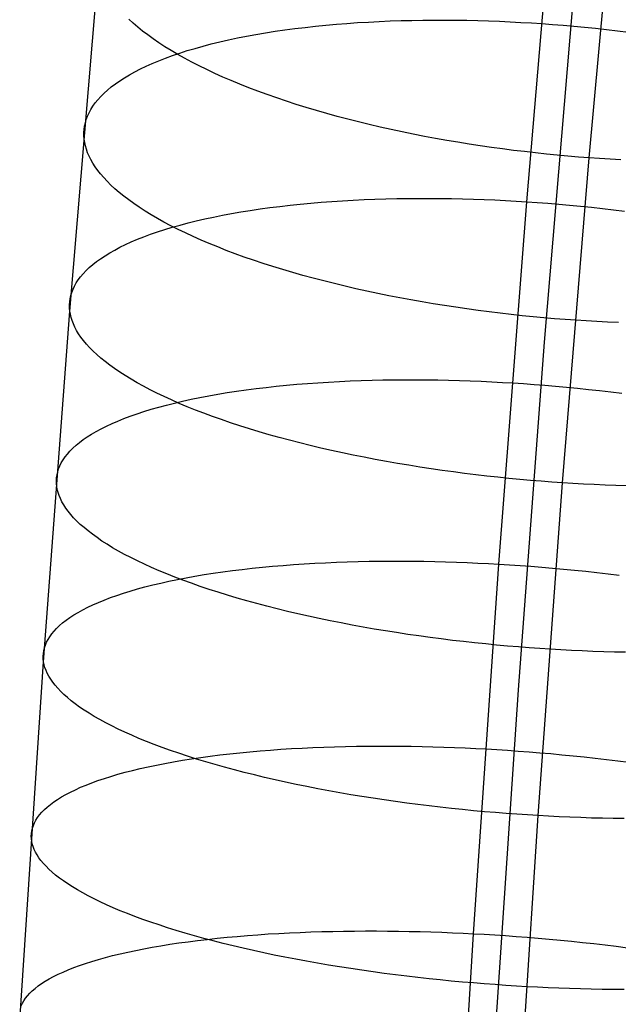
# Model space of a CAD drawing. Extents: x -37 to 483, y -973 to -253.
# Tile 131 of 197: x 14 to 30, y -402 to -375. Entities that reach past the tile are written whole.
import ezdxf

# ---------------------------------------------------------------- set-up
doc = ezdxf.new("R2010")
doc.units = 0
doc.layers.add('PREDEFINITO', color=7, linetype='CONTINUOUS')

msp = doc.modelspace()

# ---------------------------------------------------------------- linework, layer by layer
at = {"layer": 'PREDEFINITO'}
for p, q in [((29.276, -379.114, 106.714), (30.068, -370.462, 109.793)), ((27.585, -380.308, 81.883), (28.408, -370.636, 84.995)), ((15.185, -383.278, 93.593), (15.964, -373.941, 96.585)), ((28.069, -384.123, 92.877), (28.842, -374.875, 95.854)), ((16.904, -375.461, 100.286), (16.788, -375.355, 100.04)), ((17.028, -375.567, 100.531), (16.904, -375.461, 100.286)), ((21.571, -375.573, 85.29), (21.85, -375.542, 85.137)), ((21.85, -375.542, 85.137), (22.132, -375.514, 84.991)), ((22.132, -375.514, 84.991), (22.418, -375.488, 84.851)), ((22.418, -375.488, 84.851), (22.705, -375.466, 84.718)), ((22.705, -375.466, 84.718), (22.996, -375.445, 84.592)), ((22.996, -375.445, 84.592), (23.288, -375.428, 84.472)), ((23.288, -375.428, 84.472), (23.582, -375.413, 84.358)), ((23.582, -375.413, 84.358), (23.877, -375.4, 84.252)), ((23.877, -375.4, 84.252), (24.173, -375.391, 84.152)), ((24.173, -375.391, 84.152), (24.47, -375.383, 84.059)), ((24.47, -375.383, 84.059), (24.768, -375.378, 83.973)), ((24.768, -375.378, 83.973), (25.066, -375.376, 83.893)), ((25.066, -375.376, 83.893), (25.363, -375.376, 83.819)), ((25.363, -375.376, 83.819), (25.66, -375.378, 83.752)), ((25.66, -375.378, 83.752), (25.957, -375.382, 83.692)), ((25.957, -375.382, 83.692), (26.253, -375.389, 83.638)), ((26.253, -375.389, 83.638), (26.548, -375.398, 83.59)), ((26.548, -375.398, 83.59), (26.841, -375.409, 83.548)), ((26.841, -375.409, 83.548), (27.133, -375.422, 83.512)), ((27.133, -375.422, 83.512), (27.423, -375.437, 83.482)), ((27.423, -375.437, 83.482), (27.711, -375.454, 83.457)), ((27.711, -375.454, 83.457), (27.996, -375.472, 83.439)), ((27.996, -375.472, 83.439), (28.282, -375.493, 83.425)), ((28.282, -375.493, 83.425), (28.571, -375.516, 83.417)), ((28.571, -375.516, 83.417), (28.862, -375.541, 83.415)), ((28.862, -375.541, 83.415), (29.155, -375.569, 83.418)), ((17.159, -375.673, 100.774), (17.028, -375.567, 100.531)), ((17.299, -375.78, 101.015), (17.159, -375.673, 100.774)), ((17.446, -375.886, 101.254), (17.299, -375.78, 101.015)), ((19.733, -375.862, 86.533), (19.981, -375.813, 86.338)), ((19.981, -375.813, 86.338), (20.235, -375.766, 86.148)), ((20.235, -375.766, 86.148), (20.493, -375.722, 85.964)), ((20.493, -375.722, 85.964), (20.756, -375.681, 85.787)), ((20.756, -375.681, 85.787), (21.024, -375.642, 85.615)), ((21.024, -375.642, 85.615), (21.295, -375.606, 85.449)), ((21.295, -375.606, 85.449), (21.571, -375.573, 85.29)), ((29.155, -375.569, 83.418), (29.451, -375.598, 83.427)), ((29.451, -375.598, 83.427), (29.748, -375.63, 83.442)), ((29.748, -375.63, 83.442), (30.047, -375.665, 83.462)), ((30.047, -375.665, 83.462), (30.347, -375.701, 83.49)), ((17.602, -375.992, 101.491), (17.446, -375.886, 101.254)), ((17.765, -376.098, 101.725), (17.602, -375.992, 101.491)), ((17.936, -376.204, 101.956), (17.765, -376.098, 101.725)), ((18.582, -376.143, 87.586), (18.8, -376.082, 87.365)), ((18.8, -376.082, 87.365), (19.024, -376.023, 87.15)), ((19.024, -376.023, 87.15), (19.254, -375.967, 86.939)), ((19.254, -375.967, 86.939), (19.491, -375.913, 86.733)), ((19.491, -375.913, 86.733), (19.733, -375.862, 86.533)), ((17.781, -376.407, 88.508), (17.97, -376.338, 88.272)), ((18.114, -376.309, 102.184), (17.936, -376.204, 101.956)), ((17.97, -376.338, 88.272), (18.167, -376.271, 88.039)), ((18.3, -376.413, 102.408), (18.114, -376.309, 102.184)), ((18.167, -376.271, 88.039), (18.371, -376.206, 87.81)), ((18.371, -376.206, 87.81), (18.582, -376.143, 87.586)), ((17.099, -376.703, 89.485), (17.258, -376.626, 89.237)), ((17.258, -376.626, 89.237), (17.424, -376.552, 88.991)), ((17.424, -376.552, 88.991), (17.599, -376.479, 88.748)), ((17.599, -376.479, 88.748), (17.781, -376.407, 88.508)), ((18.494, -376.517, 102.629), (18.3, -376.413, 102.408)), ((18.694, -376.619, 102.846), (18.494, -376.517, 102.629)), ((18.902, -376.721, 103.058), (18.694, -376.619, 102.846)), ((16.669, -376.941, 90.243), (16.804, -376.86, 89.989)), ((16.804, -376.86, 89.989), (16.947, -376.781, 89.736)), ((16.947, -376.781, 89.736), (17.099, -376.703, 89.485)), ((19.117, -376.822, 103.266), (18.902, -376.721, 103.058)), ((19.339, -376.921, 103.47), (19.117, -376.822, 103.266)), ((16.311, -377.19, 91.015), (16.423, -377.106, 90.757)), ((16.423, -377.106, 90.757), (16.542, -377.023, 90.499)), ((16.542, -377.023, 90.499), (16.669, -376.941, 90.243)), ((19.567, -377.02, 103.668), (19.339, -376.921, 103.47)), ((19.802, -377.117, 103.862), (19.567, -377.02, 103.668)), ((20.042, -377.212, 104.05), (19.802, -377.117, 103.862)), ((16.026, -377.449, 91.794), (16.113, -377.362, 91.534)), ((16.113, -377.362, 91.534), (16.208, -377.276, 91.274)), ((16.208, -377.276, 91.274), (16.311, -377.19, 91.015)), ((20.289, -377.306, 104.232), (20.042, -377.212, 104.05)), ((20.541, -377.398, 104.409), (20.289, -377.306, 104.232)), ((20.799, -377.489, 104.581), (20.541, -377.398, 104.409)), ((15.812, -377.714, 92.572), (15.876, -377.625, 92.313)), ((15.876, -377.625, 92.313), (15.947, -377.537, 92.053)), ((15.947, -377.537, 92.053), (16.026, -377.449, 91.794)), ((21.061, -377.578, 104.746), (20.799, -377.489, 104.581)), ((21.329, -377.664, 104.905), (21.061, -377.578, 104.746)), ((21.601, -377.749, 105.057), (21.329, -377.664, 104.905)), ((15.667, -377.982, 93.344), (15.708, -377.892, 93.088)), ((15.708, -377.892, 93.088), (15.756, -377.803, 92.83)), ((15.756, -377.803, 92.83), (15.812, -377.714, 92.572)), ((21.877, -377.832, 105.204), (21.601, -377.749, 105.057)), ((22.158, -377.912, 105.344), (21.877, -377.832, 105.204)), ((22.442, -377.991, 105.477), (22.158, -377.912, 105.344)), ((15.587, -378.252, 94.103), (15.606, -378.162, 93.852)), ((15.606, -378.162, 93.852), (15.633, -378.072, 93.599)), ((15.633, -378.072, 93.599), (15.667, -377.982, 93.344)), ((22.729, -378.067, 105.603), (22.442, -377.991, 105.477)), ((23.019, -378.14, 105.723), (22.729, -378.067, 105.603)), ((23.312, -378.212, 105.836), (23.019, -378.14, 105.723)), ((23.608, -378.281, 105.943), (23.312, -378.212, 105.836)), ((15.568, -378.432, 94.6), (15.574, -378.342, 94.353)), ((15.569, -378.521, 94.845), (15.568, -378.432, 94.6)), ((15.574, -378.342, 94.353), (15.587, -378.252, 94.103)), ((23.905, -378.347, 106.042), (23.608, -378.281, 105.943)), ((24.204, -378.411, 106.135), (23.905, -378.347, 106.042)), ((24.505, -378.473, 106.22), (24.204, -378.411, 106.135)), ((24.806, -378.532, 106.299), (24.505, -378.473, 106.22)), ((15.576, -378.61, 95.088), (15.569, -378.521, 94.845)), ((15.59, -378.7, 95.33), (15.576, -378.61, 95.088)), ((15.609, -378.791, 95.574), (15.59, -378.7, 95.33)), ((25.109, -378.588, 106.372), (24.806, -378.532, 106.299)), ((25.412, -378.642, 106.437), (25.109, -378.588, 106.372)), ((25.715, -378.694, 106.496), (25.412, -378.642, 106.437)), ((26.018, -378.743, 106.548), (25.715, -378.694, 106.496)), ((26.321, -378.789, 106.594), (26.018, -378.743, 106.548)), ((15.636, -378.883, 95.82), (15.609, -378.791, 95.574)), ((15.669, -378.976, 96.067), (15.636, -378.883, 95.82)), ((15.71, -379.07, 96.315), (15.669, -378.976, 96.067)), ((26.624, -378.833, 106.633), (26.321, -378.789, 106.594)), ((26.925, -378.874, 106.666), (26.624, -378.833, 106.633)), ((27.225, -378.912, 106.692), (26.925, -378.874, 106.666)), ((27.524, -378.948, 106.713), (27.225, -378.912, 106.692)), ((27.821, -378.982, 106.727), (27.524, -378.948, 106.713)), ((28.117, -379.013, 106.736), (27.821, -378.982, 106.727)), ((28.41, -379.042, 106.739), (28.117, -379.013, 106.736)), ((15.758, -379.165, 96.564), (15.71, -379.07, 96.315)), ((15.812, -379.261, 96.814), (15.758, -379.165, 96.564)), ((15.875, -379.358, 97.064), (15.812, -379.261, 96.814)), ((28.701, -379.069, 106.736), (28.41, -379.042, 106.739)), ((28.553, -387.938, 103.872), (29.276, -379.114, 106.714)), ((28.99, -379.093, 106.728), (28.701, -379.069, 106.736)), ((29.276, -379.114, 106.714), (28.99, -379.093, 106.728)), ((29.561, -379.134, 106.695), (29.276, -379.114, 106.714)), ((29.849, -379.152, 106.671), (29.561, -379.134, 106.695)), ((30.139, -379.168, 106.64), (29.849, -379.152, 106.671)), ((15.944, -379.456, 97.315), (15.875, -379.358, 97.064)), ((16.022, -379.554, 97.566), (15.944, -379.456, 97.315)), ((16.107, -379.653, 97.816), (16.022, -379.554, 97.566)), ((16.2, -379.753, 98.067), (16.107, -379.653, 97.816)), ((16.3, -379.853, 98.317), (16.2, -379.753, 98.067)), ((16.409, -379.953, 98.565), (16.3, -379.853, 98.317)), ((16.525, -380.054, 98.813), (16.409, -379.953, 98.565)), ((16.649, -380.155, 99.059), (16.525, -380.054, 98.813)), ((16.782, -380.256, 99.304), (16.649, -380.155, 99.059)), ((16.922, -380.357, 99.547), (16.782, -380.256, 99.304)), ((17.07, -380.458, 99.788), (16.922, -380.357, 99.547)), ((21.16, -380.402, 83.74), (21.439, -380.373, 83.587)), ((21.439, -380.373, 83.587), (21.721, -380.346, 83.44)), ((21.721, -380.346, 83.44), (22.006, -380.322, 83.299)), ((22.006, -380.322, 83.299), (22.294, -380.3, 83.165)), ((22.294, -380.3, 83.165), (22.584, -380.281, 83.038)), ((22.584, -380.281, 83.038), (22.876, -380.265, 82.918)), ((22.876, -380.265, 82.918), (23.17, -380.25, 82.804)), ((23.17, -380.25, 82.804), (23.465, -380.239, 82.698)), ((23.465, -380.239, 82.698), (23.761, -380.229, 82.597)), ((23.761, -380.229, 82.597), (24.058, -380.222, 82.504)), ((24.058, -380.222, 82.504), (24.356, -380.218, 82.417)), ((24.356, -380.218, 82.417), (24.654, -380.216, 82.337)), ((24.654, -380.216, 82.337), (24.951, -380.215, 82.264)), ((24.951, -380.215, 82.264), (25.248, -380.218, 82.196)), ((25.248, -380.218, 82.196), (25.545, -380.222, 82.136)), ((25.545, -380.222, 82.136), (25.841, -380.228, 82.081)), ((25.841, -380.228, 82.081), (26.136, -380.237, 82.033)), ((26.136, -380.237, 82.033), (26.429, -380.247, 81.991)), ((26.429, -380.247, 81.991), (26.721, -380.259, 81.956)), ((26.721, -380.259, 81.956), (27.011, -380.274, 81.926)), ((26.831, -390.146, 79.024), (27.585, -380.308, 81.883)), ((27.011, -380.274, 81.926), (27.299, -380.29, 81.901)), ((27.299, -380.29, 81.901), (27.585, -380.308, 81.883)), ((27.585, -380.308, 81.883), (27.871, -380.327, 81.87)), ((27.871, -380.327, 81.87), (28.159, -380.349, 81.862)), ((28.159, -380.349, 81.862), (28.451, -380.373, 81.859)), ((28.451, -380.373, 81.859), (28.744, -380.399, 81.863)), ((17.226, -380.559, 100.026), (17.07, -380.458, 99.788)), ((17.389, -380.66, 100.262), (17.226, -380.559, 100.026)), ((19.325, -380.675, 84.989), (19.572, -380.629, 84.793)), ((19.572, -380.629, 84.793), (19.825, -380.585, 84.602)), ((19.825, -380.585, 84.602), (20.083, -380.543, 84.418)), ((20.083, -380.543, 84.418), (20.346, -380.504, 84.239)), ((20.346, -380.504, 84.239), (20.614, -380.467, 84.066)), ((20.614, -380.467, 84.066), (20.885, -380.433, 83.9)), ((20.885, -380.433, 83.9), (21.16, -380.402, 83.74)), ((28.744, -380.399, 81.863), (29.04, -380.427, 81.872)), ((29.04, -380.427, 81.872), (29.337, -380.457, 81.887)), ((29.337, -380.457, 81.887), (29.637, -380.49, 81.909)), ((29.637, -380.49, 81.909), (29.937, -380.525, 81.936)), ((29.937, -380.525, 81.936), (30.239, -380.562, 81.97)), ((17.561, -380.76, 100.494), (17.389, -380.66, 100.262)), ((17.74, -380.86, 100.724), (17.561, -380.76, 100.494)), ((17.927, -380.959, 100.95), (17.74, -380.86, 100.724)), ((18.175, -380.941, 86.047), (18.393, -380.883, 85.826)), ((18.393, -380.883, 85.826), (18.616, -380.828, 85.609)), ((18.616, -380.828, 85.609), (18.847, -380.775, 85.397)), ((18.847, -380.775, 85.397), (19.083, -380.724, 85.19)), ((19.083, -380.724, 85.19), (19.325, -380.675, 84.989)), ((17.376, -381.192, 86.975), (17.565, -381.126, 86.737)), ((17.565, -381.126, 86.737), (17.761, -381.062, 86.503)), ((17.761, -381.062, 86.503), (17.965, -381.001, 86.273)), ((18.121, -381.057, 101.172), (17.927, -380.959, 100.95)), ((17.965, -381.001, 86.273), (18.175, -380.941, 86.047)), ((18.322, -381.155, 101.39), (18.121, -381.057, 101.172)), ((18.53, -381.252, 101.604), (18.322, -381.155, 101.39)), ((16.695, -381.471, 87.957), (16.854, -381.399, 87.707)), ((16.854, -381.399, 87.707), (17.02, -381.328, 87.46)), ((17.02, -381.328, 87.46), (17.194, -381.259, 87.216)), ((17.194, -381.259, 87.216), (17.376, -381.192, 86.975)), ((18.746, -381.347, 101.814), (18.53, -381.252, 101.604)), ((18.968, -381.442, 102.019), (18.746, -381.347, 101.814)), ((19.197, -381.535, 102.219), (18.968, -381.442, 102.019)), ((16.141, -381.775, 88.977), (16.267, -381.697, 88.719)), ((16.267, -381.697, 88.719), (16.402, -381.62, 88.463)), ((16.402, -381.62, 88.463), (16.545, -381.545, 88.209)), ((16.545, -381.545, 88.209), (16.695, -381.471, 87.957)), ((19.432, -381.628, 102.414), (19.197, -381.535, 102.219)), ((19.673, -381.718, 102.603), (19.432, -381.628, 102.414)), ((15.809, -382.014, 89.756), (15.912, -381.933, 89.496)), ((15.912, -381.933, 89.496), (16.022, -381.853, 89.236)), ((16.022, -381.853, 89.236), (16.141, -381.775, 88.977)), ((19.92, -381.808, 102.787), (19.673, -381.718, 102.603)), ((20.173, -381.895, 102.965), (19.92, -381.808, 102.787)), ((20.431, -381.981, 103.138), (20.173, -381.895, 102.965)), ((15.549, -382.261, 90.54), (15.628, -382.178, 90.279)), ((15.628, -382.178, 90.279), (15.714, -382.096, 90.017)), ((15.714, -382.096, 90.017), (15.809, -382.014, 89.756)), ((20.694, -382.066, 103.304), (20.431, -381.981, 103.138)), ((20.962, -382.148, 103.464), (20.694, -382.066, 103.304)), ((21.234, -382.228, 103.618), (20.962, -382.148, 103.464)), ((21.511, -382.307, 103.766), (21.234, -382.228, 103.618)), ((15.312, -382.598, 91.58), (15.36, -382.513, 91.321)), ((15.36, -382.513, 91.321), (15.415, -382.429, 91.062)), ((15.415, -382.429, 91.062), (15.478, -382.345, 90.801)), ((15.478, -382.345, 90.801), (15.549, -382.261, 90.54)), ((21.792, -382.384, 103.907), (21.511, -382.307, 103.766)), ((22.076, -382.458, 104.041), (21.792, -382.384, 103.907)), ((22.364, -382.53, 104.169), (22.076, -382.458, 104.041)), ((15.213, -382.854, 92.349), (15.239, -382.768, 92.094)), ((15.239, -382.768, 92.094), (15.272, -382.683, 91.838)), ((15.272, -382.683, 91.838), (15.312, -382.598, 91.58)), ((22.654, -382.6, 104.29), (22.364, -382.53, 104.169)), ((22.948, -382.668, 104.404), (22.654, -382.6, 104.29)), ((23.243, -382.734, 104.511), (22.948, -382.668, 104.404)), ((23.541, -382.797, 104.611), (23.243, -382.734, 104.511)), ((15.176, -383.109, 93.102), (15.182, -383.024, 92.853)), ((15.182, -383.024, 92.853), (15.194, -382.939, 92.602)), ((15.194, -382.939, 92.602), (15.213, -382.854, 92.349)), ((23.84, -382.858, 104.705), (23.541, -382.797, 104.611)), ((24.141, -382.917, 104.791), (23.84, -382.858, 104.705)), ((24.443, -382.973, 104.871), (24.141, -382.917, 104.791)), ((24.746, -383.026, 104.944), (24.443, -382.973, 104.871)), ((25.049, -383.078, 105.01), (24.746, -383.026, 104.944)), ((14.474, -392.801, 90.84), (15.185, -383.278, 93.593)), ((15.178, -383.194, 93.349), (15.176, -383.109, 93.102)), ((15.185, -383.278, 93.593), (15.178, -383.194, 93.349)), ((15.199, -383.363, 93.837), (15.185, -383.278, 93.593)), ((25.353, -383.127, 105.07), (25.049, -383.078, 105.01)), ((25.656, -383.173, 105.123), (25.353, -383.127, 105.07)), ((25.959, -383.217, 105.169), (25.656, -383.173, 105.123)), ((26.262, -383.258, 105.208), (25.959, -383.217, 105.169)), ((26.563, -383.298, 105.242), (26.262, -383.258, 105.208)), ((26.863, -383.334, 105.269), (26.563, -383.298, 105.242)), ((15.219, -383.449, 94.082), (15.199, -383.363, 93.837)), ((15.247, -383.536, 94.329), (15.219, -383.449, 94.082)), ((15.281, -383.625, 94.578), (15.247, -383.536, 94.329)), ((27.162, -383.369, 105.29), (26.863, -383.334, 105.269)), ((27.46, -383.401, 105.305), (27.162, -383.369, 105.29)), ((27.755, -383.43, 105.313), (27.46, -383.401, 105.305)), ((28.048, -383.458, 105.317), (27.755, -383.43, 105.313)), ((28.34, -383.483, 105.314), (28.048, -383.458, 105.317)), ((28.628, -383.506, 105.306), (28.34, -383.483, 105.314)), ((28.914, -383.527, 105.293), (28.628, -383.506, 105.306)), ((29.2, -383.545, 105.274), (28.914, -383.527, 105.293)), ((29.488, -383.562, 105.25), (29.2, -383.545, 105.274)), ((29.778, -383.577, 105.22), (29.488, -383.562, 105.25)), ((30.07, -383.59, 105.184), (29.778, -383.577, 105.22)), ((15.322, -383.714, 94.827), (15.281, -383.625, 94.578)), ((15.37, -383.804, 95.078), (15.322, -383.714, 94.827)), ((15.425, -383.895, 95.33), (15.37, -383.804, 95.078)), ((15.488, -383.987, 95.581), (15.425, -383.895, 95.33)), ((15.559, -384.079, 95.834), (15.488, -383.987, 95.581)), ((15.637, -384.172, 96.086), (15.559, -384.079, 95.834)), ((15.722, -384.266, 96.339), (15.637, -384.172, 96.086)), ((15.816, -384.361, 96.59), (15.722, -384.266, 96.339)), ((15.917, -384.456, 96.842), (15.816, -384.361, 96.59)), ((27.362, -393.56, 90.133), (28.069, -384.123, 92.877)), ((16.026, -384.551, 97.092), (15.917, -384.456, 96.842)), ((16.143, -384.646, 97.342), (16.026, -384.551, 97.092)), ((16.268, -384.742, 97.59), (16.143, -384.646, 97.342)), ((16.401, -384.838, 97.836), (16.268, -384.742, 97.59)), ((16.541, -384.934, 98.08), (16.401, -384.838, 97.836)), ((16.69, -385.029, 98.323), (16.541, -384.934, 98.08)), ((16.847, -385.125, 98.563), (16.69, -385.029, 98.323)), ((17.011, -385.22, 98.8), (16.847, -385.125, 98.563)), ((22.209, -385.202, 81.611), (22.501, -385.186, 81.491)), ((22.501, -385.186, 81.491), (22.794, -385.173, 81.377)), ((22.794, -385.173, 81.377), (23.089, -385.162, 81.269)), ((23.089, -385.162, 81.269), (23.385, -385.153, 81.169)), ((23.385, -385.153, 81.169), (23.682, -385.146, 81.075)), ((23.682, -385.146, 81.075), (23.979, -385.142, 80.988)), ((23.979, -385.142, 80.988), (24.277, -385.14, 80.908)), ((24.277, -385.14, 80.908), (24.575, -385.14, 80.834)), ((24.575, -385.14, 80.834), (24.872, -385.142, 80.767)), ((24.872, -385.142, 80.767), (25.168, -385.146, 80.706)), ((25.168, -385.146, 80.706), (25.464, -385.152, 80.652)), ((25.464, -385.152, 80.652), (25.759, -385.16, 80.604)), ((25.759, -385.16, 80.604), (26.052, -385.17, 80.562)), ((26.052, -385.17, 80.562), (26.344, -385.182, 80.526)), ((26.344, -385.182, 80.526), (26.634, -385.195, 80.496)), ((17.183, -385.315, 99.034), (17.011, -385.22, 98.8)), ((17.363, -385.41, 99.265), (17.183, -385.315, 99.034)), ((17.55, -385.504, 99.493), (17.363, -385.41, 99.265)), ((19.453, -385.489, 83.181), (19.711, -385.449, 82.996)), ((19.711, -385.449, 82.996), (19.973, -385.412, 82.817)), ((19.973, -385.412, 82.817), (20.24, -385.378, 82.643)), ((20.24, -385.378, 82.643), (20.511, -385.346, 82.476)), ((20.511, -385.346, 82.476), (20.786, -385.316, 82.316)), ((20.786, -385.316, 82.316), (21.065, -385.288, 82.162)), ((21.065, -385.288, 82.162), (21.347, -385.263, 82.014)), ((21.347, -385.263, 82.014), (21.632, -385.24, 81.873)), ((21.632, -385.24, 81.873), (21.919, -385.22, 81.739)), ((21.919, -385.22, 81.739), (22.209, -385.202, 81.611)), ((26.634, -385.195, 80.496), (26.922, -385.211, 80.472)), ((26.922, -385.211, 80.472), (27.208, -385.227, 80.453)), ((27.208, -385.227, 80.453), (27.494, -385.246, 80.44)), ((27.494, -385.246, 80.44), (27.783, -385.267, 80.432)), ((27.783, -385.267, 80.432), (28.074, -385.289, 80.43)), ((28.074, -385.289, 80.43), (28.367, -385.314, 80.434)), ((28.367, -385.314, 80.434), (28.663, -385.341, 80.444)), ((28.663, -385.341, 80.444), (28.961, -385.37, 80.459)), ((28.961, -385.37, 80.459), (29.26, -385.401, 80.481)), ((29.26, -385.401, 80.481), (29.561, -385.434, 80.508)), ((29.561, -385.434, 80.508), (29.862, -385.469, 80.543)), ((17.745, -385.597, 99.716), (17.55, -385.504, 99.493)), ((17.947, -385.689, 99.936), (17.745, -385.597, 99.716)), ((18.156, -385.781, 100.152), (17.947, -385.689, 99.936)), ((18.023, -385.772, 84.41), (18.246, -385.719, 84.193)), ((18.246, -385.719, 84.193), (18.476, -385.669, 83.98)), ((18.476, -385.669, 83.98), (18.712, -385.62, 83.772)), ((18.712, -385.62, 83.772), (18.953, -385.574, 83.57)), ((18.953, -385.574, 83.57), (19.2, -385.53, 83.373)), ((19.2, -385.53, 83.373), (19.453, -385.489, 83.181)), ((29.862, -385.469, 80.543), (30.165, -385.506, 80.583)), ((17.197, -386.002, 85.326), (17.393, -385.941, 85.091)), ((17.393, -385.941, 85.091), (17.596, -385.883, 84.86)), ((17.596, -385.883, 84.86), (17.806, -385.826, 84.633)), ((17.806, -385.826, 84.633), (18.023, -385.772, 84.41)), ((18.372, -385.872, 100.363), (18.156, -385.781, 100.152)), ((18.594, -385.962, 100.569), (18.372, -385.872, 100.363)), ((18.823, -386.05, 100.77), (18.594, -385.962, 100.569)), ((16.488, -386.26, 86.3), (16.654, -386.193, 86.052)), ((16.654, -386.193, 86.052), (16.827, -386.127, 85.807)), ((16.827, -386.127, 85.807), (17.008, -386.064, 85.564)), ((17.008, -386.064, 85.564), (17.197, -386.002, 85.326)), ((19.059, -386.137, 100.967), (18.823, -386.05, 100.77)), ((19.301, -386.223, 101.158), (19.059, -386.137, 100.967)), ((19.548, -386.308, 101.343), (19.301, -386.223, 101.158)), ((15.903, -386.542, 87.317), (16.037, -386.47, 87.06)), ((16.037, -386.47, 87.06), (16.18, -386.398, 86.805)), ((16.18, -386.398, 86.805), (16.33, -386.328, 86.551)), ((16.33, -386.328, 86.551), (16.488, -386.26, 86.3)), ((19.802, -386.391, 101.523), (19.548, -386.308, 101.343)), ((20.06, -386.473, 101.696), (19.802, -386.391, 101.523)), ((20.324, -386.552, 101.864), (20.06, -386.473, 101.696)), ((15.447, -386.842, 88.359), (15.549, -386.766, 88.097)), ((15.549, -386.766, 88.097), (15.659, -386.69, 87.836)), ((15.659, -386.69, 87.836), (15.777, -386.616, 87.576)), ((15.777, -386.616, 87.576), (15.903, -386.542, 87.317)), ((20.592, -386.631, 102.025), (20.324, -386.552, 101.864)), ((20.865, -386.707, 102.181), (20.592, -386.631, 102.025)), ((21.143, -386.781, 102.329), (20.865, -386.707, 102.181)), ((21.424, -386.854, 102.471), (21.143, -386.781, 102.329)), ((15.189, -387.076, 89.147), (15.267, -386.998, 88.884)), ((15.267, -386.998, 88.884), (15.353, -386.92, 88.622)), ((15.353, -386.92, 88.622), (15.447, -386.842, 88.359)), ((21.708, -386.925, 102.607), (21.424, -386.854, 102.471)), ((21.997, -386.993, 102.735), (21.708, -386.925, 102.607)), ((22.288, -387.059, 102.857), (21.997, -386.993, 102.735)), ((14.954, -387.396, 90.193), (15.001, -387.315, 89.932)), ((15.001, -387.315, 89.932), (15.056, -387.235, 89.671)), ((15.056, -387.235, 89.671), (15.119, -387.156, 89.409)), ((15.119, -387.156, 89.409), (15.189, -387.076, 89.147)), ((22.581, -387.124, 102.972), (22.288, -387.059, 102.857)), ((22.877, -387.186, 103.08), (22.581, -387.124, 102.972)), ((23.175, -387.246, 103.182), (22.877, -387.186, 103.08)), ((23.475, -387.304, 103.276), (23.175, -387.246, 103.182)), ((23.776, -387.359, 103.363), (23.475, -387.304, 103.276)), ((14.856, -387.638, 90.965), (14.882, -387.557, 90.709)), ((14.882, -387.557, 90.709), (14.914, -387.476, 90.452)), ((14.914, -387.476, 90.452), (14.954, -387.396, 90.193)), ((24.079, -387.412, 103.444), (23.776, -387.359, 103.363)), ((24.382, -387.463, 103.518), (24.079, -387.412, 103.444)), ((24.685, -387.512, 103.584), (24.382, -387.463, 103.518)), ((24.989, -387.558, 103.644), (24.685, -387.512, 103.584)), ((25.293, -387.602, 103.698), (24.989, -387.558, 103.644)), ((14.821, -387.88, 91.722), (14.826, -387.799, 91.472)), ((14.826, -387.799, 91.472), (14.838, -387.719, 91.22)), ((14.838, -387.719, 91.22), (14.856, -387.638, 90.965)), ((25.596, -387.644, 103.745), (25.293, -387.602, 103.698)), ((25.898, -387.683, 103.785), (25.596, -387.644, 103.745)), ((26.2, -387.721, 103.819), (25.898, -387.683, 103.785)), ((26.501, -387.755, 103.846), (26.2, -387.721, 103.819)), ((26.8, -387.788, 103.867), (26.501, -387.755, 103.846)), ((27.097, -387.818, 103.883), (26.8, -387.788, 103.867)), ((27.393, -387.847, 103.892), (27.097, -387.818, 103.883)), ((27.687, -387.873, 103.895), (27.393, -387.847, 103.892)), ((14.823, -387.96, 91.97), (14.821, -387.88, 91.722)), ((14.831, -388.04, 92.216), (14.823, -387.96, 91.97)), ((14.846, -388.121, 92.461), (14.831, -388.04, 92.216)), ((14.867, -388.202, 92.708), (14.846, -388.121, 92.461)), ((27.978, -387.896, 103.893), (27.687, -387.873, 103.895)), ((27.892, -396.974, 101.243), (28.553, -387.938, 103.872)), ((28.267, -387.918, 103.885), (27.978, -387.896, 103.893)), ((28.553, -387.938, 103.872), (28.267, -387.918, 103.885)), ((28.838, -387.956, 103.853), (28.553, -387.938, 103.872)), ((29.126, -387.972, 103.829), (28.838, -387.956, 103.853)), ((29.416, -387.986, 103.799), (29.126, -387.972, 103.829)), ((29.708, -387.998, 103.763), (29.416, -387.986, 103.799)), ((30.002, -388.009, 103.721), (29.708, -387.998, 103.763)), ((30.296, -388.017, 103.673), (30.002, -388.009, 103.721)), ((14.894, -388.285, 92.956), (14.867, -388.202, 92.708)), ((14.929, -388.368, 93.206), (14.894, -388.285, 92.956)), ((14.971, -388.453, 93.457), (14.929, -388.368, 93.206)), ((15.019, -388.538, 93.709), (14.971, -388.453, 93.457)), ((15.075, -388.624, 93.961), (15.019, -388.538, 93.709)), ((15.139, -388.711, 94.215), (15.075, -388.624, 93.961)), ((15.21, -388.799, 94.468), (15.139, -388.711, 94.215)), ((15.288, -388.887, 94.722), (15.21, -388.799, 94.468)), ((15.374, -388.976, 94.976), (15.288, -388.887, 94.722)), ((15.468, -389.066, 95.229), (15.374, -388.976, 94.976)), ((15.57, -389.155, 95.482), (15.468, -389.066, 95.229)), ((15.68, -389.246, 95.734), (15.57, -389.155, 95.482)), ((15.797, -389.336, 95.985), (15.68, -389.246, 95.734)), ((15.923, -389.427, 96.234), (15.797, -389.336, 95.985)), ((16.056, -389.518, 96.482), (15.923, -389.427, 96.234)), ((16.197, -389.608, 96.727), (16.056, -389.518, 96.482)), ((16.347, -389.699, 96.971), (16.197, -389.608, 96.727)), ((16.504, -389.79, 97.212), (16.347, -389.699, 96.971)), ((16.669, -389.88, 97.451), (16.504, -389.79, 97.212)), ((16.841, -389.97, 97.686), (16.669, -389.88, 97.451)), ((17.021, -390.06, 97.919), (16.841, -389.97, 97.686)), ((17.209, -390.149, 98.148), (17.021, -390.06, 97.919)), ((17.404, -390.237, 98.373), (17.209, -390.149, 98.148)), ((17.607, -390.325, 98.594), (17.404, -390.237, 98.373)), ((19.865, -390.287, 81.221), (20.136, -390.257, 81.054)), ((20.136, -390.257, 81.054), (20.411, -390.228, 80.892)), ((20.411, -390.228, 80.892), (20.689, -390.203, 80.738)), ((20.689, -390.203, 80.738), (20.971, -390.179, 80.589)), ((20.971, -390.179, 80.589), (21.256, -390.157, 80.448)), ((21.256, -390.157, 80.448), (21.543, -390.138, 80.313)), ((21.543, -390.138, 80.313), (21.833, -390.121, 80.185)), ((21.833, -390.121, 80.185), (22.124, -390.106, 80.064)), ((22.124, -390.106, 80.064), (22.418, -390.094, 79.949)), ((22.418, -390.094, 79.949), (22.713, -390.083, 79.842)), ((22.713, -390.083, 79.842), (23.009, -390.075, 79.741)), ((23.009, -390.075, 79.741), (23.305, -390.069, 79.647)), ((23.305, -390.069, 79.647), (23.603, -390.065, 79.56)), ((23.603, -390.065, 79.56), (23.9, -390.063, 79.479)), ((23.9, -390.063, 79.479), (24.198, -390.063, 79.405)), ((24.198, -390.063, 79.405), (24.495, -390.065, 79.338)), ((24.495, -390.065, 79.338), (24.791, -390.069, 79.277)), ((24.791, -390.069, 79.277), (25.087, -390.075, 79.222)), ((25.087, -390.075, 79.222), (25.382, -390.082, 79.174)), ((25.382, -390.082, 79.174), (25.675, -390.092, 79.132)), ((25.675, -390.092, 79.132), (25.967, -390.103, 79.096)), ((25.967, -390.103, 79.096), (26.257, -390.116, 79.066)), ((26.141, -400.179, 76.394), (26.831, -390.146, 79.024)), ((26.257, -390.116, 79.066), (26.545, -390.13, 79.042)), ((26.545, -390.13, 79.042), (26.831, -390.146, 79.024)), ((26.831, -390.146, 79.024), (27.117, -390.164, 79.011)), ((27.117, -390.164, 79.011), (27.406, -390.184, 79.003)), ((27.406, -390.184, 79.003), (27.697, -390.205, 79.002)), ((27.697, -390.205, 79.002), (27.991, -390.228, 79.005)), ((27.991, -390.228, 79.005), (28.287, -390.254, 79.015)), ((28.287, -390.254, 79.015), (28.585, -390.281, 79.031)), ((17.816, -390.412, 98.81), (17.607, -390.325, 98.594)), ((18.033, -390.498, 99.023), (17.816, -390.412, 98.81)), ((18.256, -390.583, 99.23), (18.033, -390.498, 99.023)), ((18.103, -390.562, 82.563), (18.338, -390.516, 82.355)), ((18.338, -390.516, 82.355), (18.58, -390.472, 82.151)), ((18.58, -390.472, 82.151), (18.827, -390.431, 81.954)), ((18.827, -390.431, 81.954), (19.079, -390.392, 81.762)), ((19.079, -390.392, 81.762), (19.337, -390.355, 81.575)), ((19.337, -390.355, 81.575), (19.599, -390.32, 81.395)), ((19.599, -390.32, 81.395), (19.865, -390.287, 81.221)), ((28.585, -390.281, 79.031), (28.884, -390.31, 79.053)), ((28.884, -390.31, 79.053), (29.185, -390.341, 79.081)), ((29.185, -390.341, 79.081), (29.487, -390.375, 79.115)), ((29.487, -390.375, 79.115), (29.79, -390.41, 79.156)), ((29.79, -390.41, 79.156), (30.094, -390.448, 79.204)), ((17.022, -390.819, 83.679), (17.225, -390.764, 83.447)), ((17.225, -390.764, 83.447), (17.434, -390.71, 83.219)), ((17.434, -390.71, 83.219), (17.651, -390.659, 82.996)), ((17.651, -390.659, 82.996), (17.874, -390.609, 82.777)), ((17.874, -390.609, 82.777), (18.103, -390.562, 82.563)), ((18.485, -390.667, 99.433), (18.256, -390.583, 99.23)), ((18.721, -390.749, 99.63), (18.485, -390.667, 99.433)), ((18.964, -390.831, 99.822), (18.721, -390.749, 99.63)), ((16.119, -391.12, 84.895), (16.285, -391.056, 84.645)), ((16.285, -391.056, 84.645), (16.458, -390.995, 84.399)), ((16.458, -390.995, 84.399), (16.638, -390.934, 84.155)), ((16.638, -390.934, 84.155), (16.827, -390.876, 83.916)), ((16.827, -390.876, 83.916), (17.022, -390.819, 83.679)), ((19.212, -390.911, 100.009), (18.964, -390.831, 99.822)), ((19.465, -390.99, 100.19), (19.212, -390.911, 100.009)), ((19.724, -391.067, 100.365), (19.465, -390.99, 100.19)), ((19.988, -391.143, 100.533), (19.724, -391.067, 100.365)), ((15.537, -391.386, 85.917), (15.67, -391.318, 85.658)), ((15.67, -391.318, 85.658), (15.812, -391.25, 85.402)), ((15.812, -391.25, 85.402), (15.962, -391.184, 85.147)), ((15.962, -391.184, 85.147), (16.119, -391.12, 84.895)), ((20.257, -391.217, 100.696), (19.988, -391.143, 100.533)), ((20.531, -391.289, 100.852), (20.257, -391.217, 100.696)), ((20.808, -391.36, 101.001), (20.531, -391.289, 100.852)), ((15.082, -391.67, 86.964), (15.184, -391.597, 86.701)), ((15.184, -391.597, 86.701), (15.293, -391.526, 86.438)), ((15.293, -391.526, 86.438), (15.411, -391.455, 86.177)), ((15.411, -391.455, 86.177), (15.537, -391.386, 85.917)), ((21.09, -391.428, 101.144), (20.808, -391.36, 101.001)), ((21.375, -391.495, 101.281), (21.09, -391.428, 101.144)), ((21.663, -391.56, 101.41), (21.375, -391.495, 101.281)), ((21.954, -391.623, 101.533), (21.663, -391.56, 101.41)), ((14.826, -391.891, 87.756), (14.903, -391.816, 87.492)), ((14.903, -391.816, 87.492), (14.989, -391.743, 87.228)), ((14.989, -391.743, 87.228), (15.082, -391.67, 86.964)), ((22.248, -391.684, 101.649), (21.954, -391.623, 101.533)), ((22.545, -391.743, 101.758), (22.248, -391.684, 101.649)), ((22.843, -391.8, 101.86), (22.545, -391.743, 101.758)), ((23.143, -391.855, 101.955), (22.843, -391.8, 101.86)), ((23.444, -391.907, 102.043), (23.143, -391.855, 101.955)), ((14.593, -392.192, 88.806), (14.64, -392.116, 88.545)), ((14.64, -392.116, 88.545), (14.694, -392.041, 88.282)), ((14.694, -392.041, 88.282), (14.756, -391.965, 88.019)), ((14.756, -391.965, 88.019), (14.826, -391.891, 87.756)), ((23.747, -391.958, 102.124), (23.444, -391.907, 102.043)), ((24.05, -392.006, 102.198), (23.747, -391.958, 102.124)), ((24.354, -392.052, 102.265), (24.05, -392.006, 102.198)), ((24.658, -392.096, 102.326), (24.354, -392.052, 102.265)), ((24.962, -392.138, 102.38), (24.658, -392.096, 102.326)), ((14.497, -392.421, 89.583), (14.521, -392.344, 89.326)), ((14.521, -392.344, 89.326), (14.554, -392.268, 89.067)), ((14.554, -392.268, 89.067), (14.593, -392.192, 88.806)), ((25.265, -392.178, 102.427), (24.962, -392.138, 102.38)), ((25.568, -392.215, 102.468), (25.265, -392.178, 102.427)), ((25.87, -392.25, 102.502), (25.568, -392.215, 102.468)), ((26.17, -392.283, 102.53), (25.87, -392.25, 102.502)), ((26.47, -392.314, 102.551), (26.17, -392.283, 102.53)), ((26.767, -392.343, 102.567), (26.47, -392.314, 102.551)), ((27.063, -392.37, 102.576), (26.767, -392.343, 102.567)), ((27.356, -392.394, 102.58), (27.063, -392.37, 102.576)), ((27.648, -392.417, 102.578), (27.356, -392.394, 102.58)), ((14.463, -392.649, 90.344), (14.468, -392.573, 90.092)), ((14.466, -392.725, 90.593), (14.463, -392.649, 90.344)), ((14.468, -392.573, 90.092), (14.479, -392.497, 89.839)), ((14.479, -392.497, 89.839), (14.497, -392.421, 89.583)), ((27.937, -392.438, 102.57), (27.648, -392.417, 102.578)), ((28.223, -392.456, 102.557), (27.937, -392.438, 102.57)), ((28.508, -392.473, 102.539), (28.223, -392.456, 102.557)), ((28.796, -392.489, 102.515), (28.508, -392.473, 102.539)), ((29.086, -392.502, 102.485), (28.796, -392.489, 102.515)), ((29.378, -392.514, 102.449), (29.086, -392.502, 102.485)), ((29.672, -392.524, 102.407), (29.378, -392.514, 102.449)), ((29.966, -392.532, 102.359), (29.672, -392.524, 102.407)), ((30.262, -392.538, 102.304), (29.966, -392.532, 102.359)), ((13.825, -402.54, 88.302), (14.474, -392.801, 90.84)), ((14.474, -392.801, 90.84), (14.466, -392.725, 90.593)), ((14.489, -392.877, 91.086), (14.474, -392.801, 90.84)), ((14.511, -392.954, 91.334), (14.489, -392.877, 91.086)), ((14.539, -393.032, 91.584), (14.511, -392.954, 91.334)), ((14.574, -393.11, 91.835), (14.539, -393.032, 91.584)), ((14.616, -393.19, 92.087), (14.574, -393.11, 91.835)), ((14.666, -393.271, 92.341), (14.616, -393.19, 92.087)), ((14.722, -393.352, 92.595), (14.666, -393.271, 92.341)), ((14.786, -393.435, 92.849), (14.722, -393.352, 92.595)), ((14.857, -393.517, 93.104), (14.786, -393.435, 92.849)), ((14.937, -393.601, 93.36), (14.857, -393.517, 93.104)), ((15.023, -393.685, 93.615), (14.937, -393.601, 93.36)), ((15.118, -393.769, 93.869), (15.023, -393.685, 93.615)), ((26.715, -403.22, 87.599), (27.362, -393.56, 90.133)), ((15.22, -393.854, 94.123), (15.118, -393.769, 93.869)), ((15.33, -393.939, 94.377), (15.22, -393.854, 94.123)), ((15.448, -394.025, 94.629), (15.33, -393.939, 94.377)), ((15.574, -394.111, 94.879), (15.448, -394.025, 94.629)), ((15.708, -394.196, 95.129), (15.574, -394.111, 94.879)), ((15.85, -394.282, 95.376), (15.708, -394.196, 95.129)), ((16, -394.368, 95.621), (15.85, -394.282, 95.376)), ((16.158, -394.453, 95.863), (16, -394.368, 95.621)), ((16.323, -394.539, 96.103), (16.158, -394.453, 95.863)), ((16.496, -394.624, 96.34), (16.323, -394.539, 96.103)), ((16.677, -394.708, 96.574), (16.496, -394.624, 96.34)), ((16.865, -394.793, 96.804), (16.677, -394.708, 96.574)), ((17.061, -394.876, 97.03), (16.865, -394.793, 96.804)), ((17.264, -394.959, 97.253), (17.061, -394.876, 97.03)), ((17.474, -395.041, 97.471), (17.264, -394.959, 97.253)), ((17.691, -395.122, 97.684), (17.474, -395.041, 97.471)), ((17.915, -395.203, 97.893), (17.691, -395.122, 97.684)), ((18.145, -395.282, 98.097), (17.915, -395.203, 97.893)), ((18.382, -395.36, 98.295), (18.145, -395.282, 98.097)), ((18.995, -395.359, 80.268), (19.257, -395.326, 80.087)), ((19.257, -395.326, 80.087), (19.524, -395.295, 79.913)), ((19.524, -395.295, 79.913), (19.794, -395.267, 79.744)), ((19.794, -395.267, 79.744), (20.069, -395.24, 79.583)), ((20.069, -395.24, 79.583), (20.347, -395.216, 79.427)), ((20.347, -395.216, 79.427), (20.628, -395.193, 79.279)), ((20.628, -395.193, 79.279), (20.913, -395.173, 79.137)), ((20.913, -395.173, 79.137), (21.2, -395.155, 79.001)), ((21.2, -395.155, 79.001), (21.489, -395.139, 78.873)), ((21.489, -395.139, 78.873), (21.781, -395.125, 78.751)), ((21.781, -395.125, 78.751), (22.074, -395.113, 78.637)), ((22.074, -395.113, 78.637), (22.369, -395.103, 78.529)), ((22.369, -395.103, 78.529), (22.664, -395.096, 78.428)), ((22.664, -395.096, 78.428), (22.961, -395.09, 78.333)), ((22.961, -395.09, 78.333), (23.258, -395.086, 78.246)), ((23.258, -395.086, 78.246), (23.556, -395.084, 78.165)), ((23.556, -395.084, 78.165), (23.853, -395.084, 78.091)), ((23.853, -395.084, 78.091), (24.15, -395.086, 78.023)), ((24.15, -395.086, 78.023), (24.446, -395.09, 77.962)), ((24.446, -395.09, 77.962), (24.742, -395.096, 77.908)), ((24.742, -395.096, 77.908), (25.037, -395.103, 77.859)), ((25.037, -395.103, 77.859), (25.33, -395.112, 77.817)), ((25.33, -395.112, 77.817), (25.622, -395.122, 77.781)), ((25.622, -395.122, 77.781), (25.912, -395.135, 77.751)), ((25.912, -395.135, 77.751), (26.2, -395.148, 77.727)), ((26.2, -395.148, 77.727), (26.486, -395.163, 77.709)), ((26.486, -395.163, 77.709), (26.772, -395.18, 77.696)), ((26.772, -395.18, 77.696), (27.061, -395.199, 77.688)), ((27.061, -395.199, 77.688), (27.352, -395.219, 77.687)), ((27.352, -395.219, 77.687), (27.646, -395.241, 77.691)), ((27.646, -395.241, 77.691), (27.942, -395.265, 77.701)), ((27.942, -395.265, 77.701), (28.24, -395.291, 77.716)), ((28.24, -395.291, 77.716), (28.539, -395.319, 77.739)), ((28.539, -395.319, 77.739), (28.84, -395.348, 77.767)), ((17.312, -395.646, 81.694), (17.535, -395.6, 81.475)), ((17.535, -395.6, 81.475), (17.764, -395.555, 81.26)), ((17.764, -395.555, 81.26), (17.999, -395.512, 81.05)), ((17.999, -395.512, 81.05), (18.24, -395.47, 80.846)), ((18.24, -395.47, 80.846), (18.486, -395.431, 80.648)), ((18.624, -395.437, 98.488), (18.382, -395.36, 98.295)), ((18.486, -395.431, 80.648), (18.738, -395.394, 80.455)), ((18.873, -395.513, 98.676), (18.624, -395.437, 98.488)), ((18.738, -395.394, 80.455), (18.995, -395.359, 80.268)), ((19.127, -395.587, 98.858), (18.873, -395.513, 98.676)), ((19.386, -395.66, 99.034), (19.127, -395.587, 98.858)), ((28.84, -395.348, 77.767), (29.142, -395.38, 77.802)), ((29.142, -395.38, 77.802), (29.445, -395.413, 77.843)), ((29.445, -395.413, 77.843), (29.749, -395.449, 77.891)), ((29.749, -395.449, 77.891), (30.053, -395.486, 77.946)), ((30.053, -395.486, 77.946), (30.357, -395.525, 78.007)), ((16.302, -395.907, 82.858), (16.49, -395.851, 82.617)), ((16.49, -395.851, 82.617), (16.685, -395.798, 82.38)), ((16.685, -395.798, 82.38), (16.887, -395.745, 82.147)), ((16.887, -395.745, 82.147), (17.096, -395.695, 81.918)), ((17.096, -395.695, 81.918), (17.312, -395.646, 81.694)), ((19.651, -395.732, 99.204), (19.386, -395.66, 99.034)), ((19.92, -395.802, 99.367), (19.651, -395.732, 99.204)), ((20.194, -395.87, 99.524), (19.92, -395.802, 99.367)), ((20.472, -395.937, 99.675), (20.194, -395.87, 99.524)), ((15.478, -396.205, 84.109), (15.627, -396.143, 83.854)), ((15.627, -396.143, 83.854), (15.784, -396.082, 83.601)), ((15.784, -396.082, 83.601), (15.949, -396.022, 83.35)), ((15.949, -396.022, 83.35), (16.122, -395.964, 83.103)), ((16.122, -395.964, 83.103), (16.302, -395.907, 82.858)), ((20.754, -396.002, 99.819), (20.472, -395.937, 99.675)), ((21.039, -396.065, 99.956), (20.754, -396.002, 99.819)), ((21.328, -396.127, 100.086), (21.039, -396.065, 99.956)), ((21.62, -396.186, 100.21), (21.328, -396.127, 100.086)), ((14.961, -396.466, 85.15), (15.078, -396.399, 84.888)), ((15.078, -396.399, 84.888), (15.204, -396.333, 84.627)), ((15.204, -396.333, 84.627), (15.337, -396.269, 84.367)), ((15.337, -396.269, 84.367), (15.478, -396.205, 84.109)), ((21.914, -396.244, 100.326), (21.62, -396.186, 100.21)), ((22.211, -396.299, 100.436), (21.914, -396.244, 100.326)), ((22.509, -396.353, 100.539), (22.211, -396.299, 100.436)), ((22.81, -396.405, 100.634), (22.509, -396.353, 100.539)), ((23.111, -396.455, 100.723), (22.81, -396.405, 100.634)), ((14.573, -396.74, 86.208), (14.658, -396.671, 85.943)), ((14.658, -396.671, 85.943), (14.751, -396.602, 85.678)), ((14.751, -396.602, 85.678), (14.852, -396.533, 85.414)), ((14.852, -396.533, 85.414), (14.961, -396.466, 85.15)), ((23.414, -396.502, 100.805), (23.111, -396.455, 100.723)), ((23.718, -396.548, 100.879), (23.414, -396.502, 100.805)), ((24.022, -396.592, 100.947), (23.718, -396.548, 100.879)), ((24.326, -396.633, 101.008), (24.022, -396.592, 100.947)), ((24.63, -396.673, 101.063), (24.326, -396.633, 101.008)), ((24.934, -396.71, 101.11), (24.63, -396.673, 101.063)), ((14.366, -396.952, 87.002), (14.427, -396.881, 86.738)), ((14.427, -396.881, 86.738), (14.496, -396.81, 86.473)), ((14.496, -396.81, 86.473), (14.573, -396.74, 86.208)), ((25.237, -396.745, 101.151), (24.934, -396.71, 101.11)), ((25.539, -396.779, 101.186), (25.237, -396.745, 101.151)), ((25.839, -396.81, 101.214), (25.539, -396.779, 101.186)), ((26.139, -396.839, 101.236), (25.839, -396.81, 101.214)), ((26.436, -396.867, 101.252), (26.139, -396.839, 101.236)), ((26.732, -396.892, 101.261), (26.436, -396.867, 101.252)), ((27.026, -396.915, 101.265), (26.732, -396.892, 101.261)), ((27.317, -396.937, 101.263), (27.026, -396.915, 101.265)), ((27.606, -396.956, 101.256), (27.317, -396.937, 101.263)), ((14.195, -397.239, 88.05), (14.227, -397.167, 87.79)), ((14.227, -397.167, 87.79), (14.265, -397.095, 87.528)), ((14.265, -397.095, 87.528), (14.312, -397.024, 87.266)), ((14.312, -397.024, 87.266), (14.366, -396.952, 87.002)), ((27.289, -406.261, 98.805), (27.892, -396.974, 101.243)), ((27.892, -396.974, 101.243), (27.606, -396.956, 101.256)), ((28.178, -396.99, 101.225), (27.892, -396.974, 101.243)), ((28.466, -397.004, 101.2), (28.178, -396.99, 101.225)), ((28.756, -397.017, 101.17), (28.466, -397.004, 101.2)), ((29.048, -397.028, 101.135), (28.756, -397.017, 101.17)), ((29.342, -397.038, 101.093), (29.048, -397.028, 101.135)), ((29.636, -397.045, 101.044), (29.342, -397.038, 101.093)), ((29.932, -397.051, 100.99), (29.636, -397.045, 101.044)), ((30.229, -397.055, 100.929), (29.932, -397.051, 100.99)), ((14.139, -397.528, 89.072), (14.143, -397.456, 88.82)), ((14.143, -397.456, 88.82), (14.153, -397.384, 88.565)), ((14.153, -397.384, 88.565), (14.171, -397.312, 88.308)), ((14.171, -397.312, 88.308), (14.195, -397.239, 88.05)), ((14.142, -397.599, 89.322), (14.139, -397.528, 89.072)), ((14.151, -397.671, 89.57), (14.142, -397.599, 89.322)), ((14.166, -397.743, 89.818), (14.151, -397.671, 89.57)), ((14.188, -397.815, 90.067), (14.166, -397.743, 89.818)), ((14.217, -397.889, 90.318), (14.188, -397.815, 90.067)), ((14.253, -397.964, 90.57), (14.217, -397.889, 90.318)), ((14.295, -398.039, 90.823), (14.253, -397.964, 90.57)), ((14.345, -398.115, 91.078), (14.295, -398.039, 90.823)), ((14.402, -398.192, 91.333), (14.345, -398.115, 91.078)), ((14.467, -398.27, 91.589), (14.402, -398.192, 91.333)), ((14.539, -398.348, 91.845), (14.467, -398.27, 91.589)), ((14.618, -398.427, 92.101), (14.539, -398.348, 91.845)), ((14.705, -398.507, 92.357), (14.618, -398.427, 92.101)), ((14.8, -398.587, 92.613), (14.705, -398.507, 92.357)), ((14.903, -398.667, 92.868), (14.8, -398.587, 92.613)), ((15.014, -398.747, 93.123), (14.903, -398.667, 92.868)), ((15.133, -398.828, 93.376), (15.014, -398.747, 93.123)), ((15.259, -398.909, 93.628), (15.133, -398.828, 93.376)), ((15.394, -398.99, 93.878), (15.259, -398.909, 93.628)), ((15.536, -399.071, 94.126), (15.394, -398.99, 93.878)), ((15.686, -399.153, 94.372), (15.536, -399.071, 94.126)), ((15.844, -399.233, 94.616), (15.686, -399.153, 94.372)), ((16.01, -399.314, 94.857), (15.844, -399.233, 94.616)), ((16.184, -399.395, 95.095), (16.01, -399.314, 94.857)), ((16.365, -399.475, 95.33), (16.184, -399.395, 95.095)), ((16.554, -399.554, 95.561), (16.365, -399.475, 95.33)), ((16.75, -399.633, 95.788), (16.554, -399.554, 95.561)), ((16.953, -399.711, 96.012), (16.75, -399.633, 95.788)), ((17.164, -399.789, 96.231), (16.953, -399.711, 96.012)), ((17.381, -399.866, 96.445), (17.164, -399.789, 96.231)), ((17.605, -399.942, 96.655), (17.381, -399.866, 96.445)), ((17.836, -400.017, 96.86), (17.605, -399.942, 96.655)), ((18.073, -400.091, 97.059), (17.836, -400.017, 96.86)), ((18.316, -400.164, 97.254), (18.073, -400.091, 97.059)), ((20.856, -400.17, 77.69), (21.145, -400.155, 77.561)), ((21.145, -400.155, 77.561), (21.436, -400.142, 77.439)), ((21.436, -400.142, 77.439), (21.729, -400.131, 77.324)), ((21.729, -400.131, 77.324), (22.024, -400.122, 77.216)), ((22.024, -400.122, 77.216), (22.32, -400.115, 77.114)), ((22.32, -400.115, 77.114), (22.616, -400.11, 77.02)), ((22.616, -400.11, 77.02), (22.913, -400.106, 76.932)), ((22.913, -400.106, 76.932), (23.211, -400.104, 76.851)), ((23.211, -400.104, 76.851), (23.508, -400.104, 76.777)), ((23.508, -400.104, 76.777), (23.805, -400.106, 76.709)), ((23.805, -400.106, 76.709), (24.101, -400.11, 76.648)), ((24.101, -400.11, 76.648), (24.397, -400.115, 76.593)), ((24.397, -400.115, 76.593), (24.692, -400.122, 76.545)), ((24.692, -400.122, 76.545), (24.985, -400.131, 76.502)), ((24.985, -400.131, 76.502), (25.277, -400.141, 76.466)), ((25.277, -400.141, 76.466), (25.567, -400.152, 76.436)), ((25.567, -400.152, 76.436), (25.855, -400.165, 76.412)), ((18.145, -400.43, 79.343), (18.396, -400.396, 79.149)), ((18.565, -400.235, 97.442), (18.316, -400.164, 97.254)), ((18.396, -400.396, 79.149), (18.653, -400.363, 78.962)), ((18.82, -400.306, 97.625), (18.565, -400.235, 97.442)), ((18.653, -400.363, 78.962), (18.915, -400.332, 78.78)), ((19.079, -400.375, 97.801), (18.82, -400.306, 97.625)), ((18.915, -400.332, 78.78), (19.181, -400.303, 78.605)), ((19.344, -400.442, 97.972), (19.079, -400.375, 97.801)), ((19.181, -400.303, 78.605), (19.451, -400.276, 78.436)), ((19.451, -400.276, 78.436), (19.725, -400.251, 78.274)), ((19.725, -400.251, 78.274), (20.003, -400.227, 78.118)), ((20.003, -400.227, 78.118), (20.285, -400.206, 77.969)), ((20.285, -400.206, 77.969), (20.569, -400.187, 77.826)), ((20.569, -400.187, 77.826), (20.856, -400.17, 77.69)), ((25.507, -410.436, 73.968), (26.141, -400.179, 76.394)), ((25.855, -400.165, 76.412), (26.141, -400.179, 76.394)), ((26.141, -400.179, 76.394), (26.427, -400.195, 76.381)), ((26.427, -400.195, 76.381), (26.716, -400.213, 76.374)), ((26.716, -400.213, 76.374), (27.007, -400.232, 76.372)), ((27.007, -400.232, 76.372), (27.301, -400.253, 76.376)), ((27.301, -400.253, 76.376), (27.597, -400.276, 76.386)), ((27.597, -400.276, 76.386), (27.895, -400.3, 76.402)), ((27.895, -400.3, 76.402), (28.195, -400.326, 76.424)), ((28.195, -400.326, 76.424), (28.496, -400.354, 76.453)), ((28.496, -400.354, 76.453), (28.798, -400.384, 76.488)), ((28.798, -400.384, 76.488), (29.101, -400.415, 76.53)), ((29.101, -400.415, 76.53), (29.405, -400.449, 76.578)), ((16.548, -400.726, 80.848), (16.756, -400.679, 80.618)), ((16.756, -400.679, 80.618), (16.972, -400.633, 80.393)), ((16.972, -400.633, 80.393), (17.194, -400.589, 80.173)), ((17.194, -400.589, 80.173), (17.423, -400.546, 79.957)), ((17.423, -400.546, 79.957), (17.658, -400.506, 79.747)), ((17.658, -400.506, 79.747), (17.898, -400.467, 79.542)), ((17.898, -400.467, 79.542), (18.145, -400.43, 79.343)), ((19.614, -400.509, 98.136), (19.344, -400.442, 97.972)), ((19.888, -400.573, 98.294), (19.614, -400.509, 98.136)), ((20.166, -400.637, 98.446), (19.888, -400.573, 98.294)), ((20.449, -400.698, 98.59), (20.166, -400.637, 98.446)), ((29.405, -400.449, 76.578), (29.71, -400.484, 76.633)), ((29.71, -400.484, 76.633), (30.014, -400.521, 76.695)), ((30.014, -400.521, 76.695), (30.319, -400.56, 76.764)), ((15.612, -400.986, 82.056), (15.784, -400.932, 81.807)), ((15.784, -400.932, 81.807), (15.964, -400.878, 81.562)), ((15.964, -400.878, 81.562), (16.151, -400.826, 81.32)), ((16.151, -400.826, 81.32), (16.346, -400.775, 81.082)), ((16.346, -400.775, 81.082), (16.548, -400.726, 80.848)), ((20.734, -400.758, 98.728), (20.449, -400.698, 98.59)), ((21.023, -400.816, 98.859), (20.734, -400.758, 98.728)), ((21.315, -400.872, 98.983), (21.023, -400.816, 98.859)), ((21.61, -400.927, 99.101), (21.315, -400.872, 98.983)), ((21.907, -400.98, 99.211), (21.61, -400.927, 99.101)), ((14.868, -401.28, 83.338), (15.001, -401.219, 83.077)), ((15.001, -401.219, 83.077), (15.142, -401.159, 82.818)), ((15.142, -401.159, 82.818), (15.291, -401.1, 82.562)), ((15.291, -401.1, 82.562), (15.447, -401.043, 82.307)), ((15.447, -401.043, 82.307), (15.612, -400.986, 82.056)), ((22.206, -401.03, 99.314), (21.907, -400.98, 99.211)), ((22.506, -401.079, 99.41), (22.206, -401.03, 99.314)), ((22.808, -401.126, 99.499), (22.506, -401.079, 99.41)), ((23.111, -401.172, 99.582), (22.808, -401.126, 99.499)), ((23.415, -401.215, 99.657), (23.111, -401.172, 99.582)), ((23.719, -401.256, 99.725), (23.415, -401.215, 99.657)), ((14.418, -401.532, 84.393), (14.519, -401.468, 84.128)), ((14.519, -401.468, 84.128), (14.627, -401.404, 83.863)), ((14.627, -401.404, 83.863), (14.744, -401.342, 83.6)), ((14.744, -401.342, 83.6), (14.868, -401.28, 83.338)), ((24.023, -401.295, 99.787), (23.719, -401.256, 99.725)), ((24.328, -401.333, 99.841), (24.023, -401.295, 99.787)), ((24.631, -401.368, 99.889), (24.328, -401.333, 99.841)), ((24.934, -401.402, 99.931), (24.631, -401.368, 99.889)), ((25.237, -401.433, 99.965), (24.934, -401.402, 99.931)), ((25.537, -401.463, 99.994), (25.237, -401.433, 99.965)), ((25.837, -401.491, 100.016), (25.537, -401.463, 99.994)), ((26.135, -401.516, 100.032), (25.837, -401.491, 100.016)), ((14.096, -401.796, 85.458), (14.164, -401.729, 85.192)), ((14.164, -401.729, 85.192), (14.241, -401.663, 84.926)), ((14.241, -401.663, 84.926), (14.326, -401.597, 84.659)), ((14.326, -401.597, 84.659), (14.418, -401.532, 84.393)), ((26.431, -401.54, 100.042), (26.135, -401.516, 100.032)), ((26.724, -401.562, 100.046), (26.431, -401.54, 100.042)), ((27.016, -401.583, 100.044), (26.724, -401.562, 100.046)), ((27.305, -401.601, 100.037), (27.016, -401.583, 100.044)), ((27.591, -401.618, 100.024), (27.305, -401.601, 100.037)), ((27.877, -401.633, 100.005), (27.591, -401.618, 100.024)), ((28.165, -401.647, 99.981), (27.877, -401.633, 100.005)), ((28.455, -401.659, 99.951), (28.165, -401.647, 99.981)), ((28.747, -401.67, 99.915), (28.455, -401.659, 99.951)), ((29.04, -401.679, 99.873), (28.747, -401.67, 99.915)), ((29.334, -401.686, 99.825), (29.04, -401.679, 99.873)), ((29.63, -401.692, 99.77), (29.334, -401.686, 99.825)), ((29.927, -401.695, 99.709), (29.63, -401.692, 99.77)), ((30.224, -401.697, 99.642), (29.927, -401.695, 99.709)), ((13.897, -402.065, 86.514), (13.936, -401.998, 86.251)), ((13.936, -401.998, 86.251), (13.981, -401.93, 85.988)), ((13.981, -401.93, 85.988), (14.035, -401.863, 85.723)), ((14.035, -401.863, 85.723), (14.096, -401.796, 85.458)), ((13.866, -402.133, 86.775), (13.897, -402.065, 86.514))]:
    msp.add_line(p, q, dxfattribs=at)

doc.saveas('drawing.dxf')
